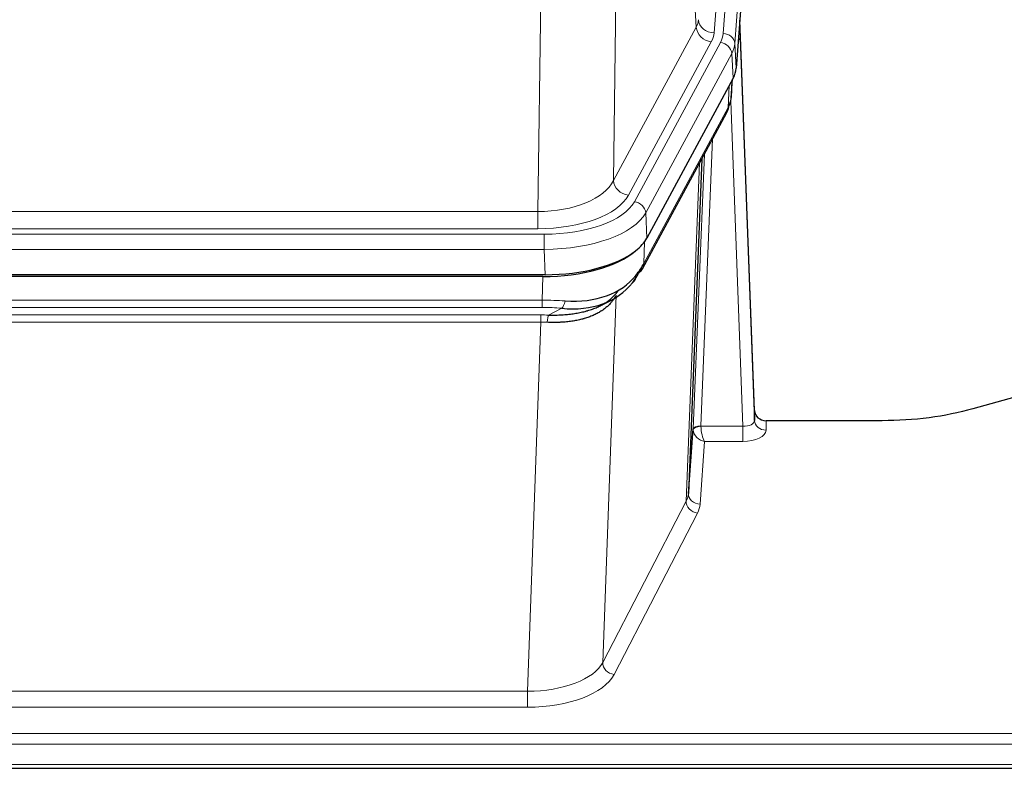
# Model space of a CAD drawing. Header units: inches. Extents: x 0 to 23760, y -13 to 16800.
# Tile 232 of 256: x 17957 to 18210, y 13731 to 13924. Entities that reach past the tile are written whole.
import ezdxf

# ---------------------------------------------------------------- set-up
doc = ezdxf.new("R2010")
doc.units = ezdxf.units.IN
doc.layers.add('1', color=7, linetype='Continuous', true_color=0xffffff)

msp = doc.modelspace()

# ---------------------------------------------------------------- linework, layer by layer
at = {"layer": '1', "color": 110, "linetype": 'Continuous', "lineweight": 13}
for p, q in [((18137.803, 13920.134), (18150.913, 14093.494)), ((18148.522, 14093.059), (18135.455, 13920.286)), ((18153.907, 14090.924), (18140.797, 13917.564)), ((18130.882, 13921.803), (18126.53, 13996.055)), ((18110.488, 13957.911), (18109.53, 13882.26)), ((18090.087, 13874.225), (18091.056, 13950.721)), ((18109.53, 13882.26), (18130.882, 13921.803)), ((18113.406, 13878.452), (18134.758, 13917.995)), ((18114.931, 13876.777), (18137.105, 13917.843)), ((18140.797, 13917.564), (18141.17, 13911.191)), ((18140.012, 13914.986), (18117.838, 13873.921)), ((18140.386, 13908.614), (18140.012, 13914.986)), ((18139.901, 13903.688), (18140.255, 13908.372)), ((18139.116, 13901.109), (18139.334, 13906.667)), ((18117.369, 13860.834), (18139.116, 13901.109)), ((18142.882, 13818.865), (18139.751, 13902.717)), ((18135.099, 13893.004), (18132.076, 13818.952)), ((18130.079, 13818.186), (18132.972, 13889.064)), ((18128.265, 13799.558), (18131.732, 13886.769)), ((17877.444, 13874.225), (18090.087, 13874.225)), ((18090.087, 13869.811), (18090.087, 13874.225)), ((18117.838, 13873.921), (18118.131, 13867.399)), ((17875.856, 13868.387), (18091.676, 13868.387)), ((18090.087, 13869.811), (17877.444, 13869.811)), ((18091.676, 13864.482), (18091.676, 13868.387)), ((18117.545, 13866.469), (18117.369, 13860.834)), ((18091.676, 13864.482), (17875.856, 13864.482)), ((18091.969, 13857.961), (18091.676, 13864.482)), ((18091.187, 13851.388), (18091.378, 13857.479)), ((18110.237, 13852.675), (18106.779, 13757.943)), ((18110.479, 13853.748), (18110.44, 13853.654)), ((17876.345, 13851.388), (18091.187, 13851.388)), ((18091.187, 13849.523), (18091.187, 13851.388)), ((18091.187, 13849.523), (17876.345, 13849.523)), ((17876.687, 13847.58), (18090.845, 13847.58)), ((18090.845, 13845.715), (18090.845, 13847.58)), ((18092.757, 13847.549), (18096.211, 13849.294)), ((18090.845, 13845.715), (17876.687, 13845.715)), ((18087.371, 13750.539), (18090.845, 13845.715)), ((18148.863, 13820.312), (18148.873, 13817.864)), ((18132.077, 13818.865), (18142.882, 13818.865)), ((18142.882, 13818.865), (18142.882, 13814.95)), ((18133.04, 13814.95), (18131.847, 13798.801)), ((18142.882, 13814.95), (18133.04, 13814.95)), ((18106.779, 13757.943), (18128.265, 13799.558)), ((18131.173, 13796.495), (18109.688, 13754.88)), ((17880.161, 13750.539), (18087.371, 13750.539)), ((18087.371, 13750.539), (18087.371, 13746.438)), ((18087.371, 13746.438), (17880.161, 13746.438)), ((17705.766, 13739.677), (18262.766, 13739.677)), ((17705.766, 13736.943), (18262.766, 13736.943)), ((17705.766, 13731.695), (18262.766, 13731.695))]:
    msp.add_line(p, q, dxfattribs=at)
at = {"layer": '1', "color": 2, "linetype": 'Continuous', "lineweight": 25}
for p, q in [((18154.288, 14084.645), (18141.17, 13911.191)), ((18145.864, 13822.934), (18142.107, 13923.572)), ((18142.187, 13919.179), (18145.875, 13820.397)), ((18140.386, 13908.614), (18118.131, 13867.399)), ((18139.895, 13903.575), (18140.258, 13908.377)), ((18140.072, 13908.032), (18139.901, 13903.688)), ((18139.895, 13903.575), (18139.901, 13903.688)), ((18117.01, 13859.504), (18138.757, 13899.779)), ((18132.278, 13887.779), (18128.85, 13801.568)), ((18091.969, 13857.961), (17875.563, 13857.961)), ((18091.378, 13857.479), (17876.154, 13857.479)), ((18106.075, 13849.916), (18108.868, 13851.327)), ((18218.31, 13827.884), (18202.145, 13823.353)), ((18145.875, 13820.397), (18145.864, 13822.934)), ((18178.766, 13820.312), (18148.863, 13820.312)), ((18128.85, 13801.568), (18130.079, 13818.186)), ((17705.766, 13730.68), (18262.766, 13730.68))]:
    msp.add_line(p, q, dxfattribs=at)
at = {"layer": '1', "color": 110, "linetype": 'Continuous', "lineweight": 13}
for centre, major_axis, ratio, start_param, end_param in [((18111.437, 13924.224), (-20.038, 0.241), 0.4621297, 2.903225, 3.1123764), ((18135.455, 13923.834), (3.989, -0.302), 0.8864705, 3.2608937, 4.7793301), ((18134.758, 13921.543), (3.52, -1.9), 0.8606628, 3.6289862, 5.1474227), ((18142.187, 13917.026), (-0.214, 6.443), 0.0117452, 5.0526437, 5.774114), ((18111.437, 13920.676), (-24.033, 0.005), 0.4611335, 2.8976848, 3.1068362), ((18113.784, 13920.524), (-24.033, 0.005), 0.4611335, 2.8976848, 3.1068362), ((18137.803, 13917.473), (2.991, -0.226), 0.8864705, 0.119301, 1.6377375), ((18139.188, 13919.088), (2.998, 0.112), 0.4302668, 5.7021495, 6.2671208), ((18137.105, 13915.181), (2.64, -1.425), 0.8606628, 0.4873936, 2.00583), ((18113.784, 13917.863), (27.028, 0.171), 0.4605352, 6.0362132, 6.2453646), ((18135.237, 13901.679), (3.52, -1.9), 0.8606628, 0.0000038, 0.4001271), ((18112.106, 13883.9), (27.538, 20.422), 0.1820482, 5.9117302, 5.9437103), ((18090.167, 13884.832), (20.002, 0.126), 0.5302672, 4.7050812, 6.0263936), ((18113.406, 13882), (-3.52, 1.9), 0.8606628, 0.4873936, 2.00583), ((18090.167, 13881.284), (24.002, 0.049), 0.477994, 4.708097, 6.0294094), ((18091.625, 13879.485), (-24.02, 0.03), 0.4619935, 1.5735185, 2.8978281), ((18114.931, 13874.116), (2.64, -1.425), 0.8606628, 0.4873936, 2.00583), ((18091.625, 13876.824), (27.018, 0.111), 0.4567867, 4.7124116, 6.0367213), ((18113.49, 13861.404), (3.52, -1.9), 0.8606628, 0.0000038, 0.4001271), ((18090.05, 13833.787), (20.65, 20.761), 0.1023506, 5.8704635, 5.9454814), ((18090.537, 13843.954), (27.015, 0.091), 0.2751837, 1.3250001, 1.545831), ((18096.211, 13853.13), (-0.368, -3.983), 0.2964475, 0.3019504, 1.0888865), ((18090.055, 13837.768), (24.025, 0.387), 0.4081206, 1.4515092, 1.5313568), ((18090.537, 13840.119), (23.017, 0.318), 0.4083138, 1.3161001, 1.5369309), ((18092.757, 13843.714), (0.131, 3.998), 0.1099517, 0.2897867, 1.0584981), ((18090.055, 13833.933), (20.023, 0.877), 0.5868265, 1.4258227, 1.5056703), ((18142.87, 13820.488), (-3.004, 0.138), 0.5390598, 1.5996723, 3.1704686), ((18148.873, 13820.488), (-3, -0.013), 0.8746179, 0.0299147, 1.5670846), ((18133.076, 13818.059), (-2.996, 0.15), 0.8842153, 0.0089587, 0.1047241), ((18132.076, 13818.091), (1.998, -0.082), 0.4302193, 1.5883537, 3.1255299), ((18132.077, 13818.004), (-1.996, -0.13), 0.4297663, 4.6843512, 6.2157251), ((18133.04, 13817.574), (-2.669, 1.608), 0.8008031, 0.5106166, 2.0203264), ((18133.076, 13818.92), (1.001, 0.011), 0.9036688, 3.0949665, 3.190732), ((18133.04, 13817.574), (-0.506, 2.997), 0.2740591, 1.0794715, 2.5891813), ((18142.87, 13817.864), (-6.003, 0.008), 0.4854373, 1.5734916, 3.1442879), ((18108.847, 13801.823), (20.016, 0.121), 0.4848834, 6.0350943, 6.2444185), ((18131.847, 13801.425), (2.992, -0.221), 0.8740585, 3.1714428, 4.7769181), ((18131.173, 13799.118), (2.666, -1.376), 0.8484453, 3.5215353, 5.1252561), ((18108.847, 13799.199), (23.014, 0.002), 0.4845187, 6.038018, 6.2473422), ((18087.364, 13760.213), (20.013, 0.104), 0.483363, 4.7101919, 6.0355739), ((18109.688, 13757.504), (2.666, -1.376), 0.8484453, 3.5215353, 5.1252561), ((18087.364, 13757.589), (-23.012, 0.004), 0.4845836, 1.5711584, 2.8965404)]:
    msp.add_ellipse(centre, major_axis=major_axis, ratio=ratio, start_param=start_param, end_param=end_param, dxfattribs=at)
at = {"layer": '1', "color": 2, "linetype": 'Continuous', "lineweight": 25}
for centre, major_axis, ratio, start_param, end_param in [((18114.15, 13911.63), (-27.037, 0.006), 0.4611335, 2.8976848, 3.1068362), ((18113.257, 13913.176), (-26.161, 11.46), 0.4493681, 3.1218709, 3.267222), ((18112.106, 13883.9), (27.174, 22.247), 0.2659533, 6.0029103, 6.0348905), ((18135.403, 13902), (3.584, -1.776), 0.8816114, 6.2824956, 6.6531678), ((18091.911, 13870.445), (-27.023, 0.034), 0.4619935, 2.6128783, 2.8978281), ((18091.352, 13869.954), (-27.01, 0.015), 0.4618579, 1.5720062, 2.656), ((18091.911, 13870.445), (-27.023, 0.034), 0.4619935, 1.5735185, 2.6128783), ((18090.537, 13843.954), (27.355, 20.182), 0.1876908, 5.6857719, 5.9066027), ((18091.44, 13872.772), (-25.329, 12.681), 0.6929209, 2.1169098, 3.0007467), ((18093.233, 13841.092), (23.434, 19.972), 0.1471226, 5.6997031, 5.9205339), ((18111.713, 13858.722), (3.195, -2.407), 0.6715965, 6.033487, 6.820423), ((18113.49, 13861.404), (3.52, -1.9), 0.8606628, 5.9153676, 6.2831892), ((18091.44, 13872.772), (-23.359, 16.381), 0.7286412, 2.2260513, 3.1098882), ((18113.612, 13851.232), (-3.388, 2.127), 0.8041825, 6.1083502, 6.2835535), ((18148.863, 13823.025), (-3, 0.002), 0.9042699, 0.0343167, 1.5714866)]:
    msp.add_ellipse(centre, major_axis=major_axis, ratio=ratio, start_param=start_param, end_param=end_param, dxfattribs=at)
msp.add_open_spline([(18138.757, 13899.779), (18138.877, 13900.002), (18138.987, 13900.224)], degree=2, dxfattribs=at)
for points, knots in [([(18092.757, 13847.549), (18093.275, 13847.54), (18093.791, 13847.538), (18094.816, 13847.55), (18095.326, 13847.565), (18095.961, 13847.595), (18096.087, 13847.601), (18096.34, 13847.615), (18096.466, 13847.623), (18096.843, 13847.648), (18097.092, 13847.667), (18097.834, 13847.731), (18098.321, 13847.784), (18099.28, 13847.908), (18099.752, 13847.981), (18100.681, 13848.147), (18101.137, 13848.24), (18101.811, 13848.397), (18102.033, 13848.452), (18102.364, 13848.539), (18102.474, 13848.569), (18102.638, 13848.614), (18102.693, 13848.63), (18102.801, 13848.661), (18103.288, 13848.802), (18103.756, 13848.955), (18104.562, 13849.246), (18105.339, 13849.557), (18106.062, 13849.904), (18106.758, 13850.27), (18107.092, 13850.463), (18107.492, 13850.714), (18107.572, 13850.765), (18107.728, 13850.868), (18107.806, 13850.92), (18108.034, 13851.077), (18108.182, 13851.183), (18108.612, 13851.506), (18108.88, 13851.727), (18109.382, 13852.178), (18109.615, 13852.409), (18110.047, 13852.878), (18110.245, 13853.117), (18110.607, 13853.601), (18110.77, 13853.847), (18110.916, 13854.094)], [0, 0, 0, 0, 0.0625, 0.0625, 0.125, 0.125, 0.140625, 0.140625, 0.15625, 0.15625, 0.1875, 0.1875, 0.25, 0.25, 0.3125, 0.3125, 0.375, 0.375, 0.40625, 0.40625, 0.421875, 0.421875, 0.4296875, 0.4296875, 0.4375, 0.5, 0.5, 0.5625, 0.625, 0.625, 0.6875, 0.6875, 0.703125, 0.703125, 0.71875, 0.71875, 0.75, 0.75, 0.8125, 0.8125, 0.875, 0.875, 0.9375, 0.9375, 1, 1, 1, 1]), ([(18109.818, 13851.957), (18109.662, 13851.705), (18109.49, 13851.456), (18109.115, 13850.966), (18108.911, 13850.725), (18108.474, 13850.254), (18108.239, 13850.023), (18107.739, 13849.573), (18107.474, 13849.354), (18107.051, 13849.035), (18106.907, 13848.93), (18106.683, 13848.776), (18106.608, 13848.725), (18106.456, 13848.624), (18106.379, 13848.574), (18105.99, 13848.328), (18105.667, 13848.14), (18104.997, 13847.785), (18104.304, 13847.448), (18103.562, 13847.151), (18102.797, 13846.874), (18102.402, 13846.745), (18101.944, 13846.612), (18101.893, 13846.597), (18101.79, 13846.568), (18101.739, 13846.554), (18101.584, 13846.511), (18101.273, 13846.429), (18100.958, 13846.352), (18100.323, 13846.208), (18099.893, 13846.123), (18099.019, 13845.975), (18098.575, 13845.912), (18097.673, 13845.806), (18097.215, 13845.763), (18096.518, 13845.714), (18096.284, 13845.7), (18095.93, 13845.683), (18095.812, 13845.678), (18095.574, 13845.669), (18095.455, 13845.665), (18094.858, 13845.648), (18094.379, 13845.644), (18093.413, 13845.653), (18092.927, 13845.666), (18092.439, 13845.686)], [0, 0, 0, 0, 0.0625, 0.0625, 0.125, 0.125, 0.1875, 0.1875, 0.25, 0.25, 0.28125, 0.28125, 0.296875, 0.296875, 0.3125, 0.3125, 0.375, 0.375, 0.4375, 0.5, 0.5, 0.5625, 0.5625, 0.5703125, 0.5703125, 0.578125, 0.578125, 0.59375, 0.625, 0.625, 0.6875, 0.6875, 0.75, 0.75, 0.8125, 0.8125, 0.84375, 0.84375, 0.859375, 0.859375, 0.875, 0.875, 0.9375, 0.9375, 1, 1, 1, 1]), ([(18202.145, 13823.353), (18198.612, 13822.363), (18194.81, 13821.598), (18186.927, 13820.573), (18182.847, 13820.312), (18178.766, 13820.312)], [0, 0, 0, 0, 0.5, 0.5, 1, 1, 1, 1])]:
    msp.add_open_spline(points, degree=3, knots=knots, dxfattribs=at)

doc.saveas('drawing.dxf')
